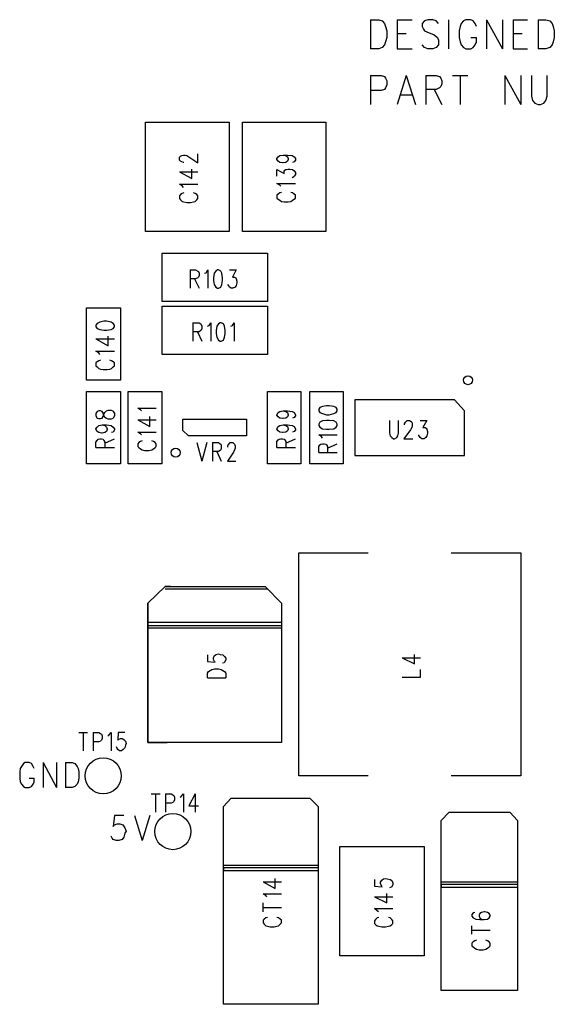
# Model space of a CAD drawing. Extents: x 11.9 to 28.1, y 10.8 to 21.2.
# Tile 9 of 39: x 16.6 to 17.5, y 17.7 to 19.4. Entities that reach past the tile are written whole.
import ezdxf

# ---------------------------------------------------------------- set-up
doc = ezdxf.new("R2010")
doc.units = 0
doc.header["$MEASUREMENT"] = 0
doc.layers.add('LAYNR1', color=2, linetype='Continuous')

msp = doc.modelspace()

# ---------------------------------------------------------------- linework, layer by layer
at = {"layer": 'LAYNR1', "color": 7}
for points in [[(17.202, 19.448), (17.202, 19.396)], [(17.202, 19.448), (17.217, 19.448), (17.223, 19.446), (17.227, 19.441), (17.229, 19.436), (17.231, 19.428), (17.231, 19.416), (17.229, 19.408), (17.227, 19.403), (17.223, 19.398), (17.217, 19.396)], [(17.25, 19.448), (17.25, 19.396)], [(17.25, 19.448), (17.277, 19.448)], [(17.324, 19.441), (17.32, 19.446), (17.314, 19.448), (17.305, 19.448), (17.299, 19.446), (17.295, 19.441), (17.295, 19.436), (17.297, 19.431), (17.299, 19.428), (17.303, 19.426), (17.316, 19.421), (17.32, 19.418), (17.322, 19.416), (17.324, 19.411), (17.324, 19.403), (17.32, 19.398), (17.314, 19.396)], [(17.342, 19.448), (17.342, 19.396)], [(17.392, 19.436), (17.39, 19.441), (17.386, 19.446), (17.382, 19.448), (17.373, 19.448), (17.369, 19.446), (17.365, 19.441), (17.363, 19.436), (17.361, 19.428), (17.361, 19.416), (17.363, 19.408), (17.365, 19.403), (17.369, 19.398), (17.373, 19.396)], [(17.41, 19.448), (17.41, 19.396)], [(17.41, 19.448), (17.439, 19.396)], [(17.439, 19.448), (17.439, 19.396)], [(17.458, 19.448), (17.458, 19.396)], [(17.458, 19.448), (17.484, 19.448)], [(17.503, 19.448), (17.503, 19.396)], [(17.503, 19.448), (17.517, 19.448), (17.524, 19.446), (17.528, 19.441), (17.53, 19.436), (17.532, 19.428), (17.532, 19.416), (17.53, 19.408), (17.528, 19.403), (17.524, 19.398), (17.517, 19.396)], [(17.25, 19.423), (17.266, 19.423)], [(17.458, 19.423), (17.474, 19.423)], [(17.305, 19.396), (17.299, 19.398), (17.295, 19.403)], [(17.382, 19.396), (17.386, 19.398), (17.39, 19.403), (17.392, 19.408), (17.392, 19.416)], [(17.382, 19.416), (17.392, 19.416)], [(17.217, 19.396), (17.202, 19.396)], [(17.25, 19.396), (17.277, 19.396)], [(17.314, 19.396), (17.305, 19.396)], [(17.373, 19.396), (17.382, 19.396)], [(17.458, 19.396), (17.484, 19.396)], [(17.517, 19.396), (17.503, 19.396)], [(17.202, 19.348), (17.202, 19.296)], [(17.202, 19.348), (17.221, 19.348), (17.227, 19.346), (17.229, 19.343), (17.231, 19.338), (17.231, 19.331), (17.229, 19.326), (17.227, 19.323), (17.221, 19.321), (17.202, 19.321)], [(17.266, 19.348), (17.25, 19.296)], [(17.266, 19.348), (17.283, 19.296)], [(17.301, 19.348), (17.301, 19.296)], [(17.301, 19.348), (17.32, 19.348), (17.326, 19.346), (17.328, 19.343), (17.33, 19.338), (17.33, 19.333), (17.328, 19.328), (17.326, 19.326), (17.32, 19.323), (17.301, 19.323)], [(17.349, 19.348), (17.377, 19.348)], [(17.363, 19.348), (17.363, 19.296)], [(17.443, 19.348), (17.443, 19.296)], [(17.443, 19.348), (17.472, 19.296)], [(17.472, 19.348), (17.472, 19.296)], [(17.491, 19.348), (17.491, 19.311), (17.493, 19.303), (17.497, 19.298), (17.503, 19.296)], [(17.507, 19.296), (17.513, 19.298), (17.517, 19.303), (17.519, 19.311), (17.519, 19.348)], [(17.316, 19.323), (17.33, 19.296)], [(17.256, 19.313), (17.277, 19.313)], [(17.503, 19.296), (17.507, 19.296)], [(16.798, 19.068), (16.798, 19.264)], [(16.798, 19.264), (16.948, 19.264)], [(16.948, 19.264), (16.948, 19.068)], [(16.972, 19.068), (16.972, 19.264)], [(16.972, 19.264), (17.122, 19.264)], [(17.122, 19.264), (17.122, 19.068)], [(16.867, 19.192), (16.866, 19.192), (16.863, 19.193), (16.861, 19.194), (16.859, 19.196), (16.859, 19.201), (16.861, 19.203)], [(16.861, 19.203), (16.863, 19.204), (16.866, 19.205), (16.869, 19.205), (16.872, 19.204), (16.876, 19.202), (16.892, 19.191)], [(16.892, 19.191), (16.892, 19.207)], [(17.045, 19.205), (17.05, 19.204), (17.053, 19.202), (17.054, 19.199), (17.054, 19.197), (17.053, 19.194), (17.05, 19.192), (17.045, 19.191), (17.044, 19.191), (17.039, 19.192), (17.036, 19.194), (17.034, 19.197), (17.034, 19.199), (17.036, 19.202), (17.039, 19.204), (17.045, 19.205), (17.053, 19.205), (17.061, 19.204), (17.065, 19.202), (17.067, 19.199), (17.067, 19.196), (17.065, 19.193), (17.062, 19.192)], [(16.859, 19.175), (16.881, 19.163), (16.881, 19.18)], [(16.859, 19.175), (16.892, 19.175)], [(17.034, 19.167), (17.034, 19.179), (17.047, 19.172), (17.047, 19.176), (17.048, 19.178), (17.05, 19.179), (17.054, 19.18), (17.057, 19.18), (17.062, 19.179), (17.065, 19.177), (17.067, 19.174), (17.067, 19.17), (17.065, 19.167), (17.064, 19.166), (17.061, 19.164)], [(16.866, 19.147), (16.864, 19.15), (16.859, 19.153)], [(16.859, 19.153), (16.892, 19.153)], [(16.867, 19.137), (16.864, 19.136), (16.861, 19.134), (16.859, 19.132), (16.859, 19.127), (16.861, 19.125), (16.864, 19.122), (16.867, 19.121), (16.872, 19.12), (16.879, 19.12), (16.884, 19.121), (16.887, 19.122), (16.89, 19.125), (16.892, 19.127), (16.892, 19.132), (16.89, 19.134), (16.887, 19.136), (16.884, 19.137)], [(17.041, 19.149), (17.039, 19.151), (17.034, 19.154), (17.067, 19.154)], [(17.042, 19.138), (17.039, 19.137), (17.036, 19.135), (17.034, 19.133), (17.034, 19.128), (17.036, 19.126), (17.039, 19.124), (17.042, 19.122), (17.047, 19.121), (17.054, 19.121), (17.059, 19.122), (17.062, 19.124), (17.065, 19.126), (17.067, 19.128), (17.067, 19.133), (17.065, 19.135), (17.062, 19.137), (17.059, 19.138)], [(16.948, 19.068), (16.798, 19.068)], [(17.122, 19.068), (16.972, 19.068)], [(16.878, 18.999), (16.878, 18.966)], [(16.878, 18.999), (16.888, 18.999), (16.892, 18.997), (16.893, 18.996), (16.894, 18.993), (16.894, 18.989), (16.893, 18.986), (16.892, 18.985), (16.888, 18.983), (16.878, 18.983)], [(16.904, 18.993), (16.907, 18.994), (16.91, 18.999), (16.91, 18.966)], [(16.949, 18.999), (16.961, 18.999), (16.954, 18.986), (16.958, 18.986), (16.96, 18.985), (16.961, 18.983), (16.962, 18.979), (16.962, 18.976), (16.961, 18.971), (16.959, 18.968), (16.955, 18.966), (16.952, 18.966), (16.949, 18.968), (16.948, 18.97), (16.946, 18.973)], [(16.886, 18.983), (16.894, 18.966)], [(16.692, 18.801), (16.692, 18.931)], [(16.692, 18.931), (16.753, 18.931)], [(16.753, 18.931), (16.753, 18.801)], [(16.74, 18.903), (16.736, 18.905), (16.728, 18.907), (16.723, 18.907), (16.716, 18.905), (16.711, 18.903)], [(16.711, 18.903), (16.709, 18.9), (16.709, 18.897)], [(16.709, 18.897), (16.711, 18.894), (16.716, 18.892), (16.723, 18.891)], [(16.723, 18.891), (16.728, 18.891)], [(16.728, 18.891), (16.736, 18.892), (16.74, 18.894), (16.742, 18.897), (16.742, 18.9), (16.74, 18.903)], [(16.883, 18.904), (16.883, 18.871)], [(16.883, 18.904), (16.894, 18.904), (16.897, 18.902), (16.898, 18.901), (16.899, 18.898), (16.899, 18.894), (16.898, 18.891), (16.897, 18.89), (16.894, 18.888), (16.883, 18.888)], [(16.909, 18.898), (16.912, 18.899), (16.915, 18.904), (16.915, 18.871)], [(16.951, 18.898), (16.954, 18.899), (16.957, 18.904), (16.957, 18.871)], [(16.709, 18.875), (16.731, 18.863), (16.731, 18.88)], [(16.709, 18.875), (16.742, 18.875)], [(16.891, 18.888), (16.899, 18.871)], [(16.716, 18.847), (16.714, 18.85), (16.709, 18.853)], [(16.709, 18.853), (16.742, 18.853)], [(16.717, 18.837), (16.714, 18.836), (16.711, 18.834), (16.709, 18.832), (16.709, 18.827), (16.711, 18.825), (16.714, 18.822), (16.717, 18.821), (16.722, 18.82), (16.729, 18.82), (16.734, 18.821), (16.737, 18.822), (16.74, 18.825), (16.742, 18.827), (16.742, 18.832), (16.74, 18.834), (16.737, 18.836), (16.734, 18.837)], [(16.753, 18.801), (16.692, 18.801)], [(16.692, 18.651), (16.692, 18.781)], [(16.692, 18.781), (16.753, 18.781)], [(16.753, 18.781), (16.753, 18.651)], [(16.767, 18.651), (16.767, 18.781)], [(16.767, 18.781), (16.827, 18.781)], [(16.827, 18.781), (16.827, 18.651)], [(17.017, 18.651), (17.017, 18.781)], [(17.017, 18.781), (17.077, 18.781)], [(17.077, 18.781), (17.077, 18.651)], [(17.093, 18.651), (17.093, 18.781)], [(17.093, 18.781), (17.153, 18.781)], [(17.153, 18.781), (17.153, 18.651)], [(17.353, 18.766), (17.174, 18.766)], [(17.174, 18.766), (17.174, 18.666)], [(17.371, 18.746), (17.353, 18.766)], [(16.791, 18.746), (16.789, 18.748), (16.784, 18.751), (16.817, 18.751)], [(16.709, 18.737), (16.711, 18.733), (16.714, 18.732), (16.717, 18.732), (16.72, 18.733), (16.722, 18.736), (16.723, 18.74), (16.725, 18.743), (16.728, 18.746), (16.731, 18.747)], [(16.725, 18.734), (16.723, 18.738), (16.722, 18.742), (16.72, 18.745), (16.717, 18.746), (16.714, 18.746), (16.711, 18.745), (16.709, 18.741), (16.709, 18.737)], [(16.736, 18.747), (16.739, 18.746), (16.74, 18.745), (16.742, 18.741), (16.742, 18.737), (16.74, 18.733), (16.739, 18.732), (16.736, 18.731), (16.731, 18.731), (16.728, 18.732), (16.725, 18.734)], [(16.731, 18.747), (16.736, 18.747)], [(16.784, 18.73), (16.806, 18.718), (16.806, 18.736)], [(16.865, 18.711), (16.865, 18.731)], [(16.865, 18.731), (16.979, 18.731)], [(16.979, 18.731), (16.979, 18.701)], [(17.045, 18.746), (17.05, 18.745), (17.053, 18.743), (17.054, 18.739), (17.054, 18.738), (17.053, 18.735), (17.05, 18.733), (17.045, 18.732), (17.044, 18.732), (17.039, 18.733), (17.036, 18.735), (17.034, 18.738), (17.034, 18.739), (17.036, 18.743), (17.039, 18.745), (17.045, 18.746), (17.053, 18.746), (17.061, 18.745), (17.065, 18.743), (17.067, 18.739), (17.067, 18.737), (17.065, 18.734), (17.062, 18.733)], [(17.371, 18.666), (17.371, 18.746)], [(16.711, 18.709), (16.709, 18.713), (16.709, 18.714), (16.711, 18.717), (16.714, 18.72), (16.72, 18.721), (16.728, 18.721), (16.736, 18.72), (16.74, 18.717), (16.742, 18.714), (16.742, 18.712), (16.74, 18.708), (16.737, 18.707)], [(16.72, 18.721), (16.725, 18.72), (16.728, 18.717), (16.729, 18.714), (16.729, 18.713), (16.728, 18.709)], [(16.784, 18.73), (16.817, 18.73)], [(17.045, 18.721), (17.05, 18.72), (17.053, 18.718), (17.054, 18.714), (17.054, 18.713), (17.053, 18.71), (17.05, 18.708), (17.045, 18.707), (17.044, 18.707), (17.039, 18.708), (17.036, 18.71), (17.034, 18.713), (17.034, 18.714), (17.036, 18.718), (17.039, 18.72), (17.045, 18.721), (17.053, 18.721), (17.061, 18.72), (17.065, 18.718), (17.067, 18.714), (17.067, 18.712), (17.065, 18.709), (17.062, 18.708)], [(17.236, 18.729), (17.236, 18.706), (17.237, 18.701), (17.24, 18.698), (17.243, 18.696), (17.245, 18.696), (17.249, 18.698), (17.251, 18.701), (17.252, 18.706), (17.252, 18.729)], [(17.263, 18.721), (17.263, 18.723), (17.265, 18.726), (17.266, 18.727), (17.268, 18.729), (17.272, 18.729), (17.275, 18.727), (17.276, 18.726), (17.277, 18.723), (17.277, 18.719), (17.276, 18.716), (17.274, 18.712), (17.262, 18.696), (17.278, 18.696)], [(17.291, 18.729), (17.303, 18.729), (17.296, 18.716), (17.3, 18.716), (17.302, 18.715), (17.303, 18.713), (17.304, 18.709), (17.304, 18.706), (17.303, 18.701), (17.301, 18.698), (17.298, 18.696), (17.294, 18.696), (17.291, 18.698), (17.29, 18.7), (17.288, 18.703)], [(16.709, 18.68), (16.709, 18.69), (16.711, 18.693), (16.713, 18.695), (16.716, 18.696), (16.719, 18.696), (16.722, 18.695), (16.723, 18.693), (16.725, 18.69), (16.725, 18.68)], [(16.728, 18.709), (16.725, 18.707), (16.72, 18.706), (16.719, 18.706), (16.714, 18.707), (16.711, 18.709)], [(16.725, 18.688), (16.742, 18.696)], [(16.791, 18.703), (16.789, 18.705), (16.784, 18.708), (16.817, 18.708)], [(16.875, 18.701), (16.865, 18.711)], [(16.979, 18.701), (16.875, 18.701)], [(17.034, 18.691), (17.036, 18.694), (17.038, 18.695), (17.041, 18.696), (17.044, 18.696), (17.047, 18.695), (17.048, 18.694), (17.05, 18.691)], [(17.05, 18.688), (17.067, 18.696)], [(17.116, 18.697), (17.114, 18.7), (17.109, 18.703), (17.142, 18.703)], [(16.709, 18.68), (16.742, 18.68)], [(16.792, 18.692), (16.789, 18.691), (16.786, 18.689), (16.784, 18.687), (16.784, 18.682), (16.786, 18.68), (16.789, 18.678), (16.792, 18.676), (16.797, 18.675), (16.804, 18.675), (16.809, 18.676), (16.812, 18.678), (16.815, 18.68), (16.817, 18.682), (16.817, 18.687), (16.815, 18.689), (16.812, 18.691), (16.809, 18.692)], [(16.89, 18.689), (16.899, 18.656)], [(16.908, 18.689), (16.899, 18.656)], [(16.918, 18.689), (16.918, 18.656)], [(16.918, 18.689), (16.929, 18.689), (16.932, 18.687), (16.933, 18.686), (16.934, 18.683), (16.934, 18.679), (16.933, 18.676), (16.932, 18.675), (16.929, 18.673), (16.918, 18.673)], [(16.946, 18.681), (16.946, 18.683), (16.947, 18.686), (16.948, 18.687), (16.95, 18.689), (16.955, 18.689), (16.957, 18.687), (16.958, 18.686), (16.959, 18.683), (16.959, 18.679), (16.958, 18.676), (16.956, 18.672), (16.945, 18.656), (16.96, 18.656)], [(17.034, 18.68), (17.034, 18.691)], [(17.034, 18.68), (17.067, 18.68)], [(17.05, 18.691), (17.05, 18.68)], [(17.109, 18.671), (17.109, 18.682), (17.111, 18.685), (17.113, 18.686), (17.116, 18.687), (17.119, 18.687), (17.122, 18.686), (17.123, 18.685), (17.125, 18.682), (17.125, 18.671)], [(17.125, 18.679), (17.142, 18.687)], [(16.926, 18.673), (16.934, 18.656)], [(17.109, 18.671), (17.142, 18.671)], [(17.174, 18.666), (17.371, 18.666)], [(16.753, 18.651), (16.692, 18.651)], [(16.827, 18.651), (16.767, 18.651)], [(17.077, 18.651), (17.017, 18.651)], [(17.153, 18.651), (17.093, 18.651)], [(17.073, 18.091), (17.073, 18.491)], [(17.073, 18.491), (17.198, 18.491)], [(17.347, 18.491), (17.472, 18.491)], [(17.472, 18.491), (17.472, 18.091)], [(16.833, 18.431), (16.802, 18.401)], [(16.802, 18.401), (16.833, 18.431)], [(16.843, 18.431), (16.833, 18.431)], [(16.833, 18.431), (17.013, 18.431)], [(17.003, 18.431), (17.013, 18.431)], [(17.013, 18.431), (17.042, 18.401)], [(17.013, 18.431), (17.042, 18.401)], [(17.017, 18.426), (16.833, 18.426)], [(16.802, 18.401), (16.802, 18.151)], [(16.802, 18.151), (16.802, 18.401)], [(17.042, 18.401), (17.042, 18.151)], [(17.042, 18.401), (17.042, 18.151)], [(17.042, 18.366), (16.802, 18.366)], [(16.802, 18.366), (16.802, 18.361)], [(16.802, 18.361), (17.042, 18.361)], [(17.042, 18.361), (17.042, 18.356)], [(17.042, 18.356), (16.802, 18.356)], [(16.909, 18.308), (16.909, 18.296), (16.923, 18.295), (16.922, 18.296), (16.92, 18.3), (16.92, 18.303), (16.922, 18.307), (16.925, 18.309), (16.929, 18.31), (16.932, 18.309), (16.937, 18.308), (16.94, 18.305), (16.942, 18.302), (16.942, 18.299), (16.94, 18.295), (16.939, 18.294), (16.936, 18.293)], [(17.259, 18.303), (17.281, 18.292), (17.281, 18.309)], [(17.259, 18.303), (17.292, 18.303)], [(16.909, 18.267), (16.909, 18.275), (16.911, 18.278), (16.914, 18.28), (16.917, 18.282), (16.922, 18.283), (16.929, 18.283), (16.934, 18.282), (16.937, 18.28), (16.94, 18.278), (16.942, 18.275), (16.942, 18.267)], [(17.259, 18.268), (17.292, 18.268), (17.292, 18.282)], [(16.909, 18.267), (16.942, 18.267)], [(16.678, 18.169), (16.694, 18.169)], [(16.686, 18.169), (16.686, 18.136)], [(16.704, 18.169), (16.704, 18.136)], [(16.704, 18.169), (16.714, 18.169), (16.717, 18.167), (16.719, 18.166), (16.72, 18.163), (16.72, 18.158), (16.719, 18.155), (16.717, 18.153), (16.714, 18.152), (16.704, 18.152)], [(16.73, 18.163), (16.732, 18.164), (16.736, 18.169), (16.736, 18.136)], [(16.761, 18.169), (16.749, 18.169), (16.748, 18.155), (16.749, 18.156), (16.753, 18.158), (16.756, 18.158), (16.759, 18.156), (16.762, 18.153), (16.763, 18.149), (16.762, 18.146), (16.761, 18.141), (16.758, 18.138), (16.755, 18.136), (16.751, 18.136), (16.748, 18.138), (16.747, 18.14), (16.746, 18.143)], [(16.802, 18.151), (16.837, 18.151)], [(17.042, 18.151), (16.802, 18.151)], [(17.042, 18.151), (17.007, 18.151)], [(16.598, 18.104), (16.596, 18.108), (16.593, 18.113), (16.589, 18.115), (16.582, 18.115), (16.579, 18.113), (16.575, 18.108), (16.573, 18.104)], [(16.614, 18.115), (16.614, 18.07)], [(16.614, 18.115), (16.638, 18.07)], [(16.638, 18.115), (16.638, 18.07)], [(16.654, 18.115), (16.654, 18.07)], [(16.654, 18.115), (16.666, 18.115), (16.671, 18.113), (16.675, 18.108), (16.677, 18.104)], [(16.573, 18.104), (16.572, 18.098), (16.572, 18.087)], [(16.677, 18.104), (16.678, 18.098), (16.678, 18.087)], [(16.572, 18.087), (16.573, 18.08), (16.575, 18.076), (16.579, 18.072), (16.582, 18.07)], [(16.589, 18.07), (16.593, 18.072), (16.596, 18.076), (16.598, 18.08), (16.598, 18.087)], [(16.589, 18.087), (16.598, 18.087)], [(16.678, 18.087), (16.677, 18.08), (16.675, 18.076), (16.671, 18.072), (16.666, 18.07)], [(17.198, 18.091), (17.073, 18.091)], [(17.472, 18.091), (17.347, 18.091)], [(16.582, 18.07), (16.589, 18.07)], [(16.666, 18.07), (16.654, 18.07)], [(16.808, 18.059), (16.824, 18.059)], [(16.816, 18.059), (16.816, 18.026)], [(16.834, 18.059), (16.834, 18.026)], [(16.834, 18.059), (16.844, 18.059), (16.847, 18.057), (16.849, 18.056), (16.85, 18.053), (16.85, 18.048), (16.849, 18.045), (16.847, 18.043), (16.844, 18.042), (16.834, 18.042)], [(16.86, 18.053), (16.862, 18.054), (16.866, 18.059), (16.866, 18.026)], [(16.887, 18.059), (16.876, 18.037), (16.893, 18.037)], [(16.887, 18.059), (16.887, 18.026)], [(16.938, 18.036), (16.952, 18.051)], [(16.952, 18.051), (17.093, 18.051)], [(17.093, 18.051), (17.108, 18.036)], [(16.938, 17.681), (16.938, 18.036)], [(17.108, 18.036), (17.108, 17.681)], [(17.329, 18.011), (17.343, 18.026)], [(17.343, 18.026), (17.452, 18.026)], [(17.452, 18.026), (17.466, 18.011)], [(16.759, 18.02), (16.742, 18.02), (16.74, 18), (16.742, 18.003), (16.747, 18.005), (16.752, 18.005), (16.757, 18.003), (16.761, 17.998), (16.763, 17.992)], [(16.778, 18.02), (16.792, 17.975)], [(16.806, 18.02), (16.792, 17.975)], [(17.329, 17.706), (17.329, 18.011)], [(17.466, 18.011), (17.466, 17.706)], [(16.763, 17.992), (16.761, 17.988), (16.759, 17.981), (16.756, 17.977), (16.75, 17.975)], [(16.745, 17.975), (16.74, 17.977), (16.738, 17.979), (16.736, 17.983)], [(16.75, 17.975), (16.745, 17.975)], [(17.147, 17.768), (17.147, 17.964)], [(17.147, 17.964), (17.298, 17.964)], [(17.298, 17.964), (17.298, 17.768)], [(16.938, 17.931), (17.108, 17.931)], [(17.108, 17.926), (16.938, 17.926)], [(16.938, 17.926), (16.938, 17.921)], [(16.938, 17.921), (17.108, 17.921)], [(17.108, 17.931), (17.108, 17.926)], [(17.009, 17.901), (17.031, 17.889), (17.031, 17.907)], [(17.009, 17.901), (17.042, 17.901)], [(17.209, 17.905), (17.209, 17.893), (17.223, 17.892), (17.222, 17.893), (17.22, 17.897)], [(17.22, 17.897), (17.22, 17.9), (17.222, 17.904), (17.225, 17.906), (17.229, 17.907), (17.232, 17.906), (17.237, 17.905), (17.24, 17.903), (17.242, 17.899), (17.242, 17.896), (17.24, 17.892), (17.239, 17.891), (17.236, 17.89)], [(17.329, 17.901), (17.466, 17.901)], [(17.466, 17.901), (17.466, 17.896)], [(17.466, 17.896), (17.329, 17.896)], [(17.329, 17.896), (17.329, 17.891)], [(17.329, 17.891), (17.466, 17.891)], [(17.016, 17.874), (17.014, 17.876), (17.009, 17.879), (17.042, 17.879)], [(17.209, 17.874), (17.231, 17.863), (17.231, 17.88)], [(17.209, 17.874), (17.242, 17.874)], [(17.009, 17.847), (17.009, 17.863)], [(17.009, 17.855), (17.042, 17.855)], [(17.216, 17.847), (17.214, 17.849), (17.209, 17.853), (17.242, 17.853)], [(17.389, 17.846), (17.386, 17.845), (17.384, 17.842), (17.384, 17.839), (17.386, 17.836), (17.391, 17.834), (17.398, 17.833), (17.406, 17.833), (17.412, 17.834), (17.415, 17.836), (17.417, 17.839), (17.417, 17.841), (17.415, 17.844), (17.412, 17.846), (17.407, 17.847), (17.406, 17.847), (17.401, 17.846), (17.398, 17.844), (17.397, 17.841), (17.397, 17.839), (17.398, 17.836), (17.401, 17.834), (17.406, 17.833)], [(17.017, 17.837), (17.014, 17.836), (17.011, 17.834), (17.009, 17.832), (17.009, 17.827), (17.011, 17.825), (17.014, 17.822), (17.017, 17.821), (17.022, 17.82), (17.029, 17.82), (17.034, 17.821), (17.037, 17.822), (17.04, 17.825), (17.042, 17.827), (17.042, 17.832), (17.04, 17.834), (17.037, 17.836), (17.034, 17.837)], [(17.217, 17.837), (17.214, 17.836), (17.211, 17.833), (17.209, 17.831), (17.209, 17.826), (17.211, 17.824), (17.214, 17.822)], [(17.237, 17.822), (17.24, 17.824), (17.242, 17.826), (17.242, 17.831), (17.24, 17.833), (17.237, 17.836), (17.234, 17.837)], [(17.214, 17.822), (17.217, 17.821), (17.222, 17.82), (17.229, 17.82), (17.234, 17.821), (17.237, 17.822)], [(17.384, 17.807), (17.384, 17.822)], [(17.384, 17.814), (17.417, 17.814)], [(17.392, 17.796), (17.389, 17.795), (17.386, 17.793), (17.384, 17.791), (17.384, 17.786), (17.386, 17.784), (17.389, 17.782), (17.392, 17.78), (17.397, 17.779), (17.404, 17.779), (17.409, 17.78), (17.412, 17.782), (17.415, 17.784), (17.417, 17.786), (17.417, 17.791), (17.415, 17.793), (17.412, 17.795), (17.409, 17.796)], [(17.298, 17.768), (17.147, 17.768)], [(17.466, 17.706), (17.329, 17.706)], [(17.108, 17.681), (16.938, 17.681)]]:
    msp.add_lwpolyline(points, dxfattribs=at)
for points in [[(16.828, 19.029), (17.017, 19.029), (17.017, 18.942), (16.828, 18.942), (16.828, 19.029)], [(16.927, 18.999), (16.924, 18.997), (16.921, 18.993), (16.92, 18.985), (16.92, 18.98), (16.921, 18.973), (16.924, 18.968), (16.927, 18.966), (16.929, 18.966), (16.933, 18.968), (16.935, 18.973), (16.936, 18.98), (16.936, 18.985), (16.935, 18.993), (16.933, 18.997), (16.929, 18.999), (16.927, 18.999)], [(16.828, 18.934), (17.017, 18.934), (17.017, 18.847), (16.828, 18.847), (16.828, 18.934)], [(16.932, 18.904), (16.929, 18.902), (16.926, 18.898), (16.925, 18.89), (16.925, 18.885), (16.926, 18.878), (16.929, 18.873), (16.932, 18.871), (16.934, 18.871), (16.938, 18.873), (16.94, 18.878), (16.941, 18.885), (16.941, 18.89), (16.94, 18.898), (16.938, 18.902), (16.934, 18.904), (16.932, 18.904)], [(17.109, 18.746), (17.111, 18.743), (17.116, 18.741), (17.123, 18.739), (17.128, 18.739), (17.136, 18.741), (17.14, 18.743), (17.142, 18.746), (17.142, 18.749), (17.14, 18.752), (17.136, 18.754), (17.128, 18.755), (17.123, 18.755), (17.116, 18.754), (17.111, 18.752), (17.109, 18.749), (17.109, 18.746)], [(17.109, 18.72), (17.111, 18.717), (17.116, 18.714), (17.123, 18.713), (17.128, 18.713), (17.136, 18.714), (17.14, 18.717), (17.142, 18.72), (17.142, 18.722), (17.14, 18.726), (17.136, 18.728), (17.128, 18.729), (17.123, 18.729), (17.116, 18.728), (17.111, 18.726), (17.109, 18.722), (17.109, 18.72)]]:
    msp.add_lwpolyline(points, close=True, dxfattribs=at)
for centre, radius in [((17.377, 18.801), 0.008), ((16.852, 18.671), 0.008), ((16.722, 18.091), 0.0325), ((16.847, 17.991), 0.0325)]:
    msp.add_circle(centre, radius, dxfattribs=at)

doc.saveas('drawing.dxf')
